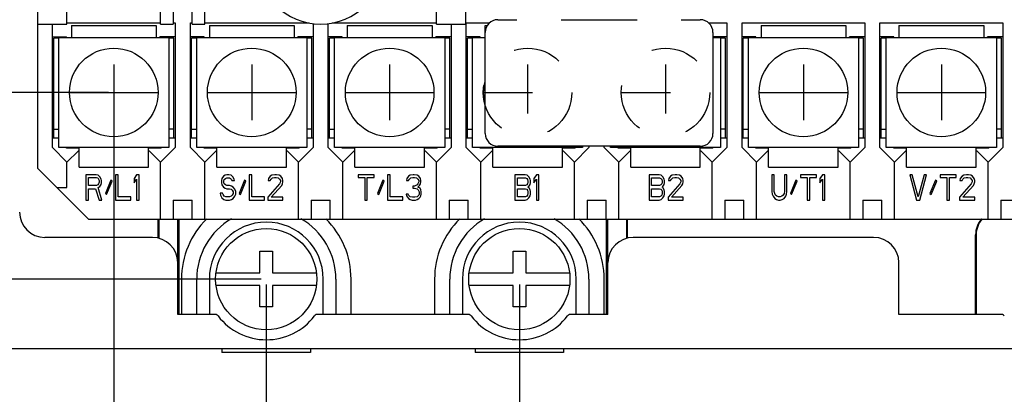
# Model space of a CAD drawing. Extents: x 36 to 410, y 13 to 287.
# Tile 8 of 18: x 220 to 267, y 63 to 80. Entities that reach past the tile are written whole.
import ezdxf

# ---------------------------------------------------------------- set-up
doc = ezdxf.new("R2010")
doc.units = 0
doc.header["$LTSCALE"] = 23.1
doc.linetypes.add('HIDDEN', pattern=[0.2, 0.1, -0.1])
doc.layers.get('0').update_dxf_attribs({"linetype": 'CONTINUOUS'})
for name, color, linetype in [('ALL_CURVE', 7, 'CONTINUOUS'), ('ALL_DIM', 7, 'CONTINUOUS'), ('DEFAULT_2', 8, 'HIDDEN')]:
    doc.layers.add(name, color=color, linetype=linetype)
doc.dimstyles.get("Standard").update_dxf_attribs({"dimtxt": 2.5, "dimasz": 2.5, "dimexe": 1.25, "dimexo": 0.625, "dimtad": 1, "dimcen": 2.5, "dimazin": 3, "dimtfac": 1, "dimtmove": 0, "dimatfit": 3})

# ---------------------------------------------------------------- blocks, each defined once
blk = doc.blocks.new('_OPEN')
at = {"color": 0, "linetype": 'BYBLOCK'}
for p, q in [((0, 0), (-1, 0.167)), ((-1, -0.167), (0, 0)), ((-1, 0), (0, 0))]:
    blk.add_line(p, q, dxfattribs=at)
blk = doc.blocks.new('*D15')
at = {"layer": 'ALL_DIM', "color": 2, "linetype": 'CONTINUOUS'}
for p, q in [((232.001, 67.744), (232.001, 55.158)), ((199.601, 67.444), (199.601, 55.158)), ((199.601, 56.158), (215.801, 56.158)), ((232.001, 56.158), (215.801, 56.158))]:
    blk.add_line(p, q, dxfattribs=at)
at = {"layer": 'ALL_DIM', "color": 2, "linetype": 'CONTINUOUS', "xscale": 3, "yscale": 3, "zscale": 3, "rotation": 180}
blk.add_blockref('_OPEN', (199.601, 56.158), dxfattribs=at)
at = {"layer": 'ALL_DIM', "color": 2, "linetype": 'CONTINUOUS', "xscale": 3, "yscale": 3, "zscale": 3}
blk.add_blockref('_OPEN', (232.001, 56.158), dxfattribs=at)
blk = doc.blocks.new('*D16')
at = {"layer": 'ALL_DIM', "color": 2, "linetype": 'CONTINUOUS'}
for p, q in [((232.001, 67.744), (232.001, 55.158)), ((244.001, 67.744), (244.001, 55.158)), ((232.001, 56.158), (238.001, 56.158)), ((244.001, 56.158), (238.001, 56.158))]:
    blk.add_line(p, q, dxfattribs=at)
at = {"layer": 'ALL_DIM', "color": 2, "linetype": 'CONTINUOUS', "xscale": 3, "yscale": 3, "zscale": 3, "rotation": 180}
blk.add_blockref('_OPEN', (232.001, 56.158), dxfattribs=at)
at = {"layer": 'ALL_DIM', "color": 2, "linetype": 'CONTINUOUS', "xscale": 3, "yscale": 3, "zscale": 3}
blk.add_blockref('_OPEN', (244.001, 56.158), dxfattribs=at)
blk = doc.blocks.new('*D17')
at = {"layer": 'ALL_DIM', "color": 2, "linetype": 'CONTINUOUS'}
for p, q in [((224.771, 76.594), (224.771, 46.839)), ((199.601, 67.444), (199.601, 46.839)), ((199.601, 47.839), (212.186, 47.839)), ((224.771, 47.839), (212.186, 47.839))]:
    blk.add_line(p, q, dxfattribs=at)
at = {"layer": 'ALL_DIM', "color": 2, "linetype": 'CONTINUOUS', "xscale": 3, "yscale": 3, "zscale": 3, "rotation": 180}
blk.add_blockref('_OPEN', (199.601, 47.839), dxfattribs=at)
at = {"layer": 'ALL_DIM', "color": 2, "linetype": 'CONTINUOUS', "xscale": 3, "yscale": 3, "zscale": 3}
blk.add_blockref('_OPEN', (224.771, 47.839), dxfattribs=at)
blk = doc.blocks.new('*D18')
at = {"layer": 'ALL_DIM', "color": 2, "linetype": 'CONTINUOUS'}
for p, q in [((224.771, 76.594), (224.771, 46.839)), ((270.551, 76.594), (270.551, 46.839)), ((224.771, 47.839), (247.661, 47.839)), ((270.551, 47.839), (247.661, 47.839))]:
    blk.add_line(p, q, dxfattribs=at)
at = {"layer": 'ALL_DIM', "color": 2, "linetype": 'CONTINUOUS', "xscale": 3, "yscale": 3, "zscale": 3, "rotation": 180}
blk.add_blockref('_OPEN', (224.771, 47.839), dxfattribs=at)
at = {"layer": 'ALL_DIM', "color": 2, "linetype": 'CONTINUOUS', "xscale": 3, "yscale": 3, "zscale": 3}
blk.add_blockref('_OPEN', (270.551, 47.839), dxfattribs=at)
blk = doc.blocks.new('*D19')
at = {"layer": 'ALL_DIM', "color": 2, "linetype": 'CONTINUOUS'}
for p, q in [((188.655, 67.994), (188.655, 72.994)), ((188.655, 72.994), (188.655, 67.844)), ((231.751, 67.994), (187.655, 67.994)), ((188.655, 58.519), (188.655, 67.844)), ((199.351, 67.694), (187.655, 67.694)), ((188.655, 67.694), (188.655, 58.519))]:
    blk.add_line(p, q, dxfattribs=at)
at = {"layer": 'ALL_DIM', "color": 2, "linetype": 'CONTINUOUS', "xscale": 3, "yscale": 3, "zscale": 3}
for p, rotation in [((188.655, 67.994), 270), ((188.655, 67.694), 90)]:
    blk.add_blockref('_OPEN', p, dxfattribs=dict(at, rotation=rotation))
blk = doc.blocks.new('*D20')
at = {"layer": 'ALL_DIM', "color": 2, "linetype": 'CONTINUOUS'}
for p, q in [((224.521, 76.844), (181.062, 76.844)), ((182.062, 76.844), (182.062, 72.269)), ((182.062, 67.694), (182.062, 72.269)), ((199.351, 67.694), (181.062, 67.694))]:
    blk.add_line(p, q, dxfattribs=at)
at = {"layer": 'ALL_DIM', "color": 2, "linetype": 'CONTINUOUS', "xscale": 3, "yscale": 3, "zscale": 3}
for p, rotation in [((182.062, 76.844), 90), ((182.062, 67.694), 270)]:
    blk.add_blockref('_OPEN', p, dxfattribs=dict(at, rotation=rotation))
blk = doc.blocks.new('*D21')
at = {"layer": 'ALL_DIM', "color": 2, "linetype": 'CONTINUOUS'}
for p, q in [((224.521, 87.584), (181.062, 87.584)), ((182.062, 87.584), (182.062, 82.214)), ((182.062, 76.844), (182.062, 82.214)), ((224.521, 76.844), (181.062, 76.844))]:
    blk.add_line(p, q, dxfattribs=at)
at = {"layer": 'ALL_DIM', "color": 2, "linetype": 'CONTINUOUS', "xscale": 3, "yscale": 3, "zscale": 3}
for p, rotation in [((182.062, 87.584), 90), ((182.062, 76.844), 270)]:
    blk.add_blockref('_OPEN', p, dxfattribs=dict(at, rotation=rotation))
blk = doc.blocks.new('*D29')
at = {"layer": 'ALL_DIM', "color": 2, "linetype": 'CONTINUOUS'}
for p, q in [((199.601, 67.944), (199.601, 146.869)), ((244.211, 84.298), (244.211, 146.869)), ((199.601, 145.869), (221.906, 145.869)), ((244.211, 145.869), (221.906, 145.869))]:
    blk.add_line(p, q, dxfattribs=at)
at = {"layer": 'ALL_DIM', "color": 2, "linetype": 'CONTINUOUS', "xscale": 3, "yscale": 3, "zscale": 3, "rotation": 180}
blk.add_blockref('_OPEN', (199.601, 145.869), dxfattribs=at)
at = {"layer": 'ALL_DIM', "color": 2, "linetype": 'CONTINUOUS', "xscale": 3, "yscale": 3, "zscale": 3}
blk.add_blockref('_OPEN', (244.211, 145.869), dxfattribs=at)
blk = doc.blocks.new('*D33')
at = {"layer": 'ALL_DIM', "color": 2, "linetype": 'CONTINUOUS'}
for p, q in [((178.014, 83.813), (172.479, 83.813)), ((173.479, 83.813), (173.479, 75.754)), ((244.179, 83.813), (183.791, 83.813)), ((173.479, 67.694), (173.479, 75.754)), ((199.351, 67.694), (172.479, 67.694))]:
    blk.add_line(p, q, dxfattribs=at)
at = {"layer": 'ALL_DIM', "color": 2, "linetype": 'CONTINUOUS', "xscale": 3, "yscale": 3, "zscale": 3}
for p, rotation in [((173.479, 83.813), 90), ((173.479, 67.694), 270)]:
    blk.add_blockref('_OPEN', p, dxfattribs=dict(at, rotation=rotation))

msp = doc.modelspace()

# ---------------------------------------------------------------- linework, layer by layer
at = {"color": 7, "linetype": 'CONTINUOUS'}
for p, q in [((221.171, 73.244), (221.171, 90.573)), ((241.451, 90.573), (241.451, 80.084)), ((240.071, 80.084), (240.071, 84.164)), ((222.551, 80.084), (222.551, 83.594)), ((226.991, 80.084), (226.991, 83.594)), ((229.091, 80.084), (229.091, 83.594)), ((227.591, 81.284), (227.591, 80.084)), ((228.491, 80.084), (228.491, 81.284)), ((221.171, 80.084), (222.551, 80.084)), ((221.861, 74.234), (221.861, 80.084)), ((222.551, 80.144), (226.991, 80.144)), ((222.761, 80.024), (222.761, 79.454)), ((222.761, 80.024), (226.781, 80.024)), ((226.781, 80.024), (226.781, 79.454)), ((226.991, 80.084), (227.591, 80.084)), ((227.591, 80.144), (227.681, 80.144)), ((227.681, 80.144), (227.681, 74.234)), ((228.401, 74.234), (228.401, 80.144)), ((228.401, 80.144), (228.491, 80.144)), ((228.491, 80.084), (229.091, 80.084)), ((229.091, 80.144), (234.035, 80.144)), ((229.301, 80.024), (229.301, 79.454)), ((229.301, 80.024), (233.321, 80.024)), ((233.321, 80.024), (233.321, 79.454)), ((234.221, 80.113), (234.221, 74.234)), ((234.941, 74.234), (234.941, 80.113)), ((235.127, 80.144), (240.071, 80.144)), ((235.841, 80.024), (239.861, 80.024)), ((235.841, 80.024), (235.841, 79.454)), ((239.861, 80.024), (239.861, 79.454)), ((240.071, 80.084), (241.451, 80.084)), ((240.761, 80.084), (240.761, 74.234)), ((241.481, 80.144), (242.59, 80.144)), ((241.481, 74.234), (241.481, 80.144)), ((242.381, 80.024), (242.484, 80.024)), ((242.381, 74.894), (242.381, 80.024)), ((242.981, 80.294), (243.881, 80.294)), ((245.981, 80.294), (249.581, 80.294)), ((251.681, 80.294), (252.581, 80.294)), ((252.972, 80.144), (253.841, 80.144)), ((253.841, 80.144), (253.841, 74.234)), ((254.561, 80.144), (260.381, 80.144)), ((254.561, 74.234), (254.561, 80.144)), ((255.461, 80.024), (259.481, 80.024)), ((255.461, 80.024), (255.461, 79.454)), ((259.481, 80.024), (259.481, 79.454)), ((260.381, 80.144), (260.381, 74.234)), ((261.101, 80.144), (266.921, 80.144)), ((261.101, 74.234), (261.101, 80.144)), ((262.001, 80.024), (266.021, 80.024)), ((262.001, 80.024), (262.001, 79.454)), ((266.021, 80.024), (266.021, 79.454)), ((266.921, 80.144), (266.921, 74.234)), ((221.861, 79.484), (222.521, 79.484)), ((221.921, 74.684), (221.921, 79.424)), ((222.161, 79.424), (221.921, 79.424)), ((222.161, 74.234), (222.161, 79.454)), ((222.161, 79.454), (227.381, 79.454)), ((222.521, 79.454), (222.521, 79.484)), ((226.961, 79.454), (226.961, 79.484)), ((227.681, 79.484), (226.961, 79.484)), ((227.381, 79.454), (227.381, 74.234)), ((227.621, 79.424), (227.381, 79.424)), ((227.621, 74.684), (227.621, 79.424)), ((229.061, 79.484), (228.401, 79.484)), ((228.461, 74.684), (228.461, 79.424)), ((228.701, 79.424), (228.461, 79.424)), ((228.701, 74.234), (228.701, 79.454)), ((228.701, 79.454), (233.921, 79.454)), ((229.061, 79.454), (229.061, 79.484)), ((233.501, 79.454), (233.501, 79.484)), ((234.221, 79.484), (233.501, 79.484)), ((233.921, 79.454), (233.921, 74.234)), ((234.161, 79.424), (233.921, 79.424)), ((234.161, 74.684), (234.161, 79.424)), ((235.601, 79.484), (234.941, 79.484)), ((235.241, 79.424), (235.001, 79.424)), ((235.001, 74.684), (235.001, 79.424)), ((235.241, 79.454), (240.461, 79.454)), ((235.241, 74.234), (235.241, 79.454)), ((235.601, 79.454), (235.601, 79.484)), ((240.761, 79.484), (240.041, 79.484)), ((240.041, 79.454), (240.041, 79.484)), ((240.461, 79.454), (240.461, 74.234)), ((240.701, 79.424), (240.461, 79.424)), ((240.701, 74.684), (240.701, 79.424)), ((242.141, 79.484), (241.481, 79.484)), ((241.781, 79.424), (241.541, 79.424)), ((241.541, 74.684), (241.541, 79.424)), ((241.781, 79.454), (242.381, 79.454)), ((241.781, 74.234), (241.781, 79.454)), ((242.141, 79.454), (242.141, 79.484)), ((253.181, 79.694), (253.181, 74.894)), ((253.841, 79.484), (253.181, 79.484)), ((253.181, 79.454), (253.541, 79.454)), ((253.541, 79.454), (253.541, 74.234)), ((253.781, 79.424), (253.541, 79.424)), ((253.781, 74.684), (253.781, 79.424)), ((255.221, 79.484), (254.561, 79.484)), ((254.861, 79.424), (254.621, 79.424)), ((254.621, 74.684), (254.621, 79.424)), ((254.861, 79.454), (260.081, 79.454)), ((254.861, 74.234), (254.861, 79.454)), ((255.221, 79.454), (255.221, 79.484)), ((260.381, 79.484), (259.661, 79.484)), ((259.661, 79.454), (259.661, 79.484)), ((260.081, 79.454), (260.081, 74.234)), ((260.321, 79.424), (260.081, 79.424)), ((260.321, 74.684), (260.321, 79.424)), ((261.761, 79.484), (261.101, 79.484)), ((261.401, 79.424), (261.161, 79.424)), ((261.161, 74.684), (261.161, 79.424)), ((261.401, 79.454), (266.621, 79.454)), ((261.401, 74.234), (261.401, 79.454)), ((261.761, 79.454), (261.761, 79.484)), ((266.921, 79.484), (266.201, 79.484)), ((266.201, 79.454), (266.201, 79.484)), ((266.621, 79.454), (266.621, 74.234)), ((266.861, 79.424), (266.621, 79.424)), ((266.861, 74.684), (266.861, 79.424)), ((221.861, 77.204), (221.921, 77.204)), ((228.401, 77.204), (228.461, 77.204)), ((234.941, 77.204), (235.001, 77.204)), ((241.481, 77.204), (241.541, 77.204)), ((254.561, 77.204), (254.621, 77.204)), ((261.101, 77.204), (261.161, 77.204)), ((221.921, 75.104), (222.161, 75.104)), ((227.621, 75.104), (227.381, 75.104)), ((228.461, 75.104), (228.701, 75.104)), ((234.161, 75.104), (233.921, 75.104)), ((235.001, 75.104), (235.241, 75.104)), ((240.701, 75.104), (240.461, 75.104)), ((241.541, 75.104), (241.781, 75.104)), ((253.781, 75.104), (253.541, 75.104)), ((254.621, 75.104), (254.861, 75.104)), ((260.321, 75.104), (260.081, 75.104)), ((261.161, 75.104), (261.401, 75.104)), ((266.861, 75.104), (266.621, 75.104)), ((222.161, 74.684), (221.861, 74.684)), ((222.551, 73.544), (221.861, 74.234)), ((227.381, 74.234), (222.161, 74.234)), ((222.521, 74.204), (222.521, 74.234)), ((227.681, 74.234), (226.991, 73.544)), ((227.021, 74.204), (227.021, 74.234)), ((227.681, 74.684), (227.381, 74.684)), ((228.701, 74.684), (228.401, 74.684)), ((229.091, 73.544), (228.401, 74.234)), ((233.921, 74.234), (228.701, 74.234)), ((229.061, 74.204), (229.061, 74.234)), ((234.221, 74.234), (233.531, 73.544)), ((233.561, 74.204), (233.561, 74.234)), ((234.221, 74.684), (233.921, 74.684)), ((235.241, 74.684), (234.941, 74.684)), ((235.631, 73.544), (234.941, 74.234)), ((240.461, 74.234), (235.241, 74.234)), ((235.601, 74.204), (235.601, 74.234)), ((240.761, 74.234), (240.071, 73.544)), ((240.101, 74.204), (240.101, 74.234)), ((240.761, 74.684), (240.461, 74.684)), ((241.781, 74.684), (241.481, 74.684)), ((242.171, 73.544), (241.481, 74.234)), ((247.001, 74.234), (241.781, 74.234)), ((242.141, 74.204), (242.141, 74.234)), ((252.581, 74.294), (242.981, 74.294)), ((247.301, 74.234), (246.611, 73.544)), ((246.641, 74.204), (246.641, 74.234)), ((247.001, 74.294), (247.001, 74.234)), ((247.301, 74.294), (247.301, 74.234)), ((248.021, 74.234), (248.021, 74.294)), ((248.711, 73.544), (248.021, 74.234)), ((248.321, 74.234), (248.321, 74.294)), ((253.541, 74.234), (248.321, 74.234)), ((248.681, 74.204), (248.681, 74.234)), ((253.841, 74.234), (253.151, 73.544)), ((253.181, 74.204), (253.181, 74.234)), ((253.841, 74.684), (253.541, 74.684)), ((254.861, 74.684), (254.561, 74.684)), ((255.251, 73.544), (254.561, 74.234)), ((260.081, 74.234), (254.861, 74.234)), ((255.221, 74.204), (255.221, 74.234)), ((260.381, 74.234), (259.691, 73.544)), ((259.721, 74.204), (259.721, 74.234)), ((260.381, 74.684), (260.081, 74.684)), ((261.401, 74.684), (261.101, 74.684)), ((261.791, 73.544), (261.101, 74.234)), ((266.621, 74.234), (261.401, 74.234)), ((261.761, 74.204), (261.761, 74.234)), ((266.921, 74.234), (266.231, 73.544)), ((266.261, 74.204), (266.261, 74.234)), ((266.921, 74.684), (266.621, 74.684)), ((223.121, 74.204), (222.521, 74.204)), ((222.551, 73.544), (223.091, 74.084)), ((223.091, 74.084), (223.121, 74.084)), ((223.121, 73.304), (223.121, 74.204)), ((226.421, 73.304), (226.421, 74.204)), ((227.021, 74.204), (226.421, 74.204)), ((226.421, 74.084), (226.451, 74.084)), ((226.451, 74.084), (226.991, 73.544)), ((229.661, 74.204), (229.061, 74.204)), ((229.091, 73.544), (229.631, 74.084)), ((229.631, 74.084), (229.661, 74.084)), ((229.661, 73.304), (229.661, 74.204)), ((233.561, 74.204), (232.961, 74.204)), ((232.961, 73.304), (232.961, 74.204)), ((232.961, 74.084), (232.991, 74.084)), ((232.991, 74.084), (233.531, 73.544)), ((236.201, 74.204), (235.601, 74.204)), ((235.631, 73.544), (236.171, 74.084)), ((236.171, 74.084), (236.201, 74.084)), ((236.201, 73.304), (236.201, 74.204)), ((240.101, 74.204), (239.501, 74.204)), ((239.501, 73.304), (239.501, 74.204)), ((239.501, 74.084), (239.531, 74.084)), ((239.531, 74.084), (240.071, 73.544)), ((242.741, 74.204), (242.141, 74.204)), ((242.171, 73.544), (242.711, 74.084)), ((242.711, 74.084), (242.741, 74.084)), ((242.741, 73.304), (242.741, 74.204)), ((246.641, 74.204), (246.041, 74.204)), ((246.041, 73.304), (246.041, 74.204)), ((246.041, 74.084), (246.071, 74.084)), ((246.071, 74.084), (246.611, 73.544)), ((249.281, 74.204), (248.681, 74.204)), ((248.711, 73.544), (249.251, 74.084)), ((249.251, 74.084), (249.281, 74.084)), ((249.281, 73.304), (249.281, 74.204)), ((253.181, 74.204), (252.581, 74.204)), ((252.581, 73.304), (252.581, 74.204)), ((252.581, 74.084), (252.611, 74.084)), ((252.611, 74.084), (253.151, 73.544)), ((255.821, 74.204), (255.221, 74.204)), ((255.251, 73.544), (255.791, 74.084)), ((255.791, 74.084), (255.821, 74.084)), ((255.821, 73.304), (255.821, 74.204)), ((259.721, 74.204), (259.121, 74.204)), ((259.121, 73.304), (259.121, 74.204)), ((259.121, 74.084), (259.151, 74.084)), ((259.151, 74.084), (259.691, 73.544)), ((262.361, 74.204), (261.761, 74.204)), ((261.791, 73.544), (262.331, 74.084)), ((262.331, 74.084), (262.361, 74.084)), ((262.361, 73.304), (262.361, 74.204)), ((266.261, 74.204), (265.661, 74.204)), ((265.661, 73.304), (265.661, 74.204)), ((265.661, 74.084), (265.691, 74.084)), ((265.691, 74.084), (266.231, 73.544)), ((222.551, 72.344), (222.551, 73.544)), ((223.121, 73.304), (226.421, 73.304)), ((226.991, 70.844), (226.991, 73.544)), ((229.091, 70.844), (229.091, 73.544)), ((229.661, 73.304), (232.961, 73.304)), ((233.531, 70.844), (233.531, 73.544)), ((235.631, 70.844), (235.631, 73.544)), ((236.201, 73.304), (239.501, 73.304)), ((240.071, 70.844), (240.071, 73.544)), ((242.171, 70.844), (242.171, 73.544)), ((242.741, 73.304), (246.041, 73.304)), ((246.611, 70.844), (246.611, 73.544)), ((248.711, 70.844), (248.711, 73.544)), ((249.281, 73.304), (252.581, 73.304)), ((253.151, 70.844), (253.151, 73.544)), ((255.251, 70.844), (255.251, 73.544)), ((255.821, 73.304), (259.121, 73.304)), ((259.691, 70.844), (259.691, 73.544)), ((261.791, 70.844), (261.791, 73.544)), ((262.361, 73.304), (265.661, 73.304)), ((266.231, 70.844), (266.231, 73.544)), ((223.571, 70.844), (221.171, 73.244)), ((223.451, 72.944), (223.451, 71.744)), ((223.931, 72.944), (223.451, 72.944)), ((224.031, 72.919), (223.931, 72.944)), ((224.111, 72.842), (224.031, 72.919)), ((224.171, 72.74), (224.111, 72.842)), ((224.851, 72.944), (224.851, 71.744)), ((224.971, 72.944), (224.851, 72.944)), ((224.971, 71.897), (224.971, 72.944)), ((225.851, 72.944), (225.731, 72.765)), ((225.971, 72.944), (225.851, 72.944)), ((225.971, 71.744), (225.971, 72.944)), ((229.971, 72.868), (229.891, 72.765)), ((230.051, 72.919), (229.971, 72.868)), ((230.131, 72.944), (230.051, 72.919)), ((230.231, 72.944), (230.131, 72.944)), ((230.331, 72.919), (230.231, 72.944)), ((230.411, 72.842), (230.331, 72.919)), ((230.471, 72.74), (230.411, 72.842)), ((231.311, 72.944), (231.191, 72.944)), ((231.191, 72.944), (231.191, 71.744)), ((231.311, 71.897), (231.311, 72.944)), ((232.191, 72.868), (232.111, 72.765)), ((232.271, 72.919), (232.191, 72.868)), ((232.411, 72.944), (232.271, 72.919)), ((232.491, 72.944), (232.411, 72.944)), ((232.611, 72.919), (232.491, 72.944)), ((232.691, 72.868), (232.611, 72.919)), ((232.771, 72.765), (232.691, 72.868)), ((237.111, 72.944), (236.351, 72.944)), ((236.351, 72.944), (236.351, 72.816)), ((237.111, 72.816), (237.111, 72.944)), ((237.871, 72.944), (237.751, 72.944)), ((237.751, 72.944), (237.751, 71.744)), ((237.871, 71.897), (237.871, 72.944)), ((238.751, 72.868), (238.671, 72.765)), ((238.831, 72.919), (238.751, 72.868)), ((238.971, 72.944), (238.831, 72.919)), ((239.011, 72.944), (238.971, 72.944)), ((239.151, 72.919), (239.011, 72.944)), ((239.231, 72.868), (239.151, 72.919)), ((239.311, 72.765), (239.231, 72.868)), ((244.271, 72.944), (243.791, 72.944)), ((243.791, 72.944), (243.791, 71.744)), ((244.371, 72.919), (244.271, 72.944)), ((244.451, 72.842), (244.371, 72.919)), ((244.511, 72.74), (244.451, 72.842)), ((244.811, 72.944), (244.691, 72.765)), ((244.931, 72.944), (244.811, 72.944)), ((244.931, 71.744), (244.931, 72.944)), ((250.631, 72.944), (250.151, 72.944)), ((250.151, 72.944), (250.151, 71.744)), ((250.731, 72.919), (250.631, 72.944)), ((250.811, 72.842), (250.731, 72.919)), ((250.871, 72.74), (250.811, 72.842)), ((251.171, 72.868), (251.091, 72.765)), ((251.251, 72.919), (251.171, 72.868)), ((251.391, 72.944), (251.251, 72.919)), ((251.471, 72.944), (251.391, 72.944)), ((251.591, 72.919), (251.471, 72.944)), ((251.671, 72.868), (251.591, 72.919)), ((251.751, 72.765), (251.671, 72.868)), ((256.091, 72.944), (255.971, 72.944)), ((255.971, 72.944), (255.971, 72.153)), ((256.091, 72.153), (256.091, 72.944)), ((256.691, 72.944), (256.571, 72.944)), ((256.571, 72.944), (256.571, 72.153)), ((256.691, 72.153), (256.691, 72.944)), ((258.091, 72.944), (257.331, 72.944)), ((257.331, 72.944), (257.331, 72.816)), ((258.091, 72.816), (258.091, 72.944)), ((258.371, 72.944), (258.251, 72.765)), ((258.491, 72.944), (258.371, 72.944)), ((258.491, 71.744), (258.491, 72.944)), ((262.631, 72.944), (262.511, 72.944)), ((262.511, 72.944), (262.831, 71.744)), ((262.911, 71.897), (262.631, 72.944)), ((263.191, 72.944), (262.911, 71.897)), ((262.991, 71.744), (263.311, 72.944)), ((263.311, 72.944), (263.191, 72.944)), ((264.711, 72.944), (263.951, 72.944)), ((263.951, 72.944), (263.951, 72.816)), ((264.711, 72.816), (264.711, 72.944)), ((264.991, 72.868), (264.911, 72.765)), ((265.071, 72.919), (264.991, 72.868)), ((265.211, 72.944), (265.071, 72.919)), ((265.291, 72.944), (265.211, 72.944)), ((265.411, 72.919), (265.291, 72.944)), ((265.491, 72.868), (265.411, 72.919)), ((265.571, 72.765), (265.491, 72.868)), ((223.571, 72.433), (223.571, 72.816)), ((223.571, 72.816), (223.951, 72.816)), ((223.951, 72.433), (223.571, 72.433)), ((223.951, 72.816), (224.011, 72.791)), ((224.011, 72.459), (223.951, 72.433)), ((224.011, 72.791), (224.051, 72.74)), ((224.051, 72.51), (224.011, 72.459)), ((224.031, 72.331), (224.111, 72.382)), ((224.051, 72.74), (224.071, 72.663)), ((224.071, 72.587), (224.051, 72.51)), ((224.071, 72.663), (224.071, 72.587)), ((224.111, 72.382), (224.171, 72.485)), ((224.191, 72.663), (224.171, 72.74)), ((224.171, 72.485), (224.191, 72.561)), ((224.191, 72.561), (224.191, 72.663)), ((224.631, 72.689), (224.371, 72.05)), ((224.431, 71.999), (224.691, 72.638)), ((224.691, 72.638), (224.631, 72.689)), ((225.731, 72.765), (225.731, 72.561)), ((225.731, 72.561), (225.851, 72.74)), ((225.851, 72.74), (225.851, 71.744)), ((229.891, 72.765), (229.871, 72.663)), ((229.871, 72.663), (229.871, 72.561)), ((229.871, 72.561), (229.891, 72.459)), ((229.891, 72.459), (229.971, 72.357)), ((229.991, 72.638), (230.011, 72.714)), ((229.991, 72.587), (229.991, 72.638)), ((230.011, 72.51), (229.991, 72.587)), ((230.011, 72.714), (230.071, 72.765)), ((230.071, 72.459), (230.011, 72.51)), ((230.071, 72.765), (230.131, 72.791)), ((230.131, 72.433), (230.071, 72.459)), ((230.131, 72.791), (230.251, 72.791)), ((230.251, 72.433), (230.131, 72.433)), ((230.251, 72.791), (230.311, 72.765)), ((230.351, 72.408), (230.251, 72.433)), ((230.311, 72.765), (230.351, 72.714)), ((230.351, 72.714), (230.371, 72.663)), ((230.431, 72.357), (230.351, 72.408)), ((230.371, 72.663), (230.491, 72.663)), ((230.491, 72.663), (230.471, 72.74)), ((230.971, 72.689), (230.711, 72.05)), ((230.771, 71.999), (231.031, 72.638)), ((231.031, 72.638), (230.971, 72.689)), ((232.631, 72.51), (232.071, 71.872)), ((232.111, 72.765), (232.091, 72.663)), ((232.091, 72.663), (232.191, 72.663)), ((232.191, 72.663), (232.231, 72.74)), ((232.231, 72.74), (232.291, 72.791)), ((232.231, 71.872), (232.731, 72.433)), ((232.291, 72.791), (232.391, 72.816)), ((232.391, 72.816), (232.471, 72.816)), ((232.471, 72.816), (232.571, 72.791)), ((232.571, 72.791), (232.631, 72.74)), ((232.631, 72.74), (232.671, 72.663)), ((232.671, 72.612), (232.631, 72.51)), ((232.671, 72.663), (232.671, 72.612)), ((232.731, 72.433), (232.771, 72.51)), ((232.791, 72.663), (232.771, 72.765)), ((232.771, 72.51), (232.791, 72.612)), ((232.791, 72.612), (232.791, 72.663)), ((236.351, 72.816), (236.671, 72.816)), ((236.671, 72.816), (236.671, 71.744)), ((236.791, 72.816), (237.111, 72.816)), ((236.791, 71.744), (236.791, 72.816)), ((237.531, 72.689), (237.271, 72.05)), ((237.331, 71.999), (237.591, 72.638)), ((237.591, 72.638), (237.531, 72.689)), ((238.671, 72.765), (238.651, 72.663)), ((238.651, 72.663), (238.751, 72.663)), ((238.751, 72.663), (238.791, 72.74)), ((238.791, 72.74), (238.851, 72.791)), ((238.851, 72.791), (238.951, 72.816)), ((238.951, 72.816), (239.031, 72.816)), ((239.031, 72.408), (238.951, 72.408)), ((238.951, 72.408), (238.951, 72.306)), ((239.031, 72.816), (239.131, 72.791)), ((239.151, 72.459), (239.031, 72.408)), ((239.131, 72.791), (239.191, 72.74)), ((239.191, 72.51), (239.151, 72.459)), ((239.191, 72.74), (239.231, 72.663)), ((239.231, 72.612), (239.191, 72.51)), ((239.191, 72.357), (239.271, 72.433)), ((239.231, 72.663), (239.231, 72.612)), ((239.271, 72.433), (239.311, 72.51)), ((239.331, 72.663), (239.311, 72.765)), ((239.311, 72.51), (239.331, 72.612)), ((239.331, 72.612), (239.331, 72.663)), ((243.911, 72.791), (244.291, 72.791)), ((243.911, 72.433), (243.911, 72.791)), ((244.291, 72.433), (243.911, 72.433)), ((244.291, 72.791), (244.351, 72.765)), ((244.351, 72.459), (244.291, 72.433)), ((244.351, 72.765), (244.391, 72.714)), ((244.391, 72.51), (244.351, 72.459)), ((244.391, 72.714), (244.411, 72.638)), ((244.411, 72.587), (244.391, 72.51)), ((244.411, 72.638), (244.411, 72.587)), ((244.411, 72.357), (244.451, 72.382)), ((244.451, 72.382), (244.511, 72.485)), ((244.531, 72.663), (244.511, 72.74)), ((244.511, 72.485), (244.531, 72.561)), ((244.531, 72.561), (244.531, 72.663)), ((244.691, 72.765), (244.691, 72.561)), ((244.691, 72.561), (244.811, 72.74)), ((244.811, 72.74), (244.811, 71.744)), ((250.271, 72.791), (250.651, 72.791)), ((250.271, 72.433), (250.271, 72.791)), ((250.651, 72.433), (250.271, 72.433)), ((250.651, 72.791), (250.711, 72.765)), ((250.711, 72.459), (250.651, 72.433)), ((250.711, 72.765), (250.751, 72.714)), ((250.751, 72.51), (250.711, 72.459)), ((250.751, 72.714), (250.771, 72.638)), ((250.771, 72.587), (250.751, 72.51)), ((250.771, 72.638), (250.771, 72.587)), ((250.771, 72.357), (250.811, 72.382)), ((250.811, 72.382), (250.871, 72.485)), ((250.891, 72.663), (250.871, 72.74)), ((250.871, 72.485), (250.891, 72.561)), ((250.891, 72.561), (250.891, 72.663)), ((251.611, 72.51), (251.051, 71.872)), ((251.091, 72.765), (251.071, 72.663)), ((251.071, 72.663), (251.171, 72.663)), ((251.171, 72.663), (251.211, 72.74)), ((251.211, 72.74), (251.271, 72.791)), ((251.211, 71.872), (251.711, 72.433)), ((251.271, 72.791), (251.371, 72.816)), ((251.371, 72.816), (251.451, 72.816)), ((251.451, 72.816), (251.551, 72.791)), ((251.551, 72.791), (251.611, 72.74)), ((251.611, 72.74), (251.651, 72.663)), ((251.651, 72.612), (251.611, 72.51)), ((251.651, 72.663), (251.651, 72.612)), ((251.711, 72.433), (251.751, 72.51)), ((251.771, 72.663), (251.751, 72.765)), ((251.751, 72.51), (251.771, 72.612)), ((251.771, 72.612), (251.771, 72.663)), ((257.111, 72.689), (256.851, 72.05)), ((256.911, 71.999), (257.171, 72.638)), ((257.171, 72.638), (257.111, 72.689)), ((257.331, 72.816), (257.651, 72.816)), ((257.651, 72.816), (257.651, 71.744)), ((257.771, 72.816), (258.091, 72.816)), ((257.771, 71.744), (257.771, 72.816)), ((258.251, 72.765), (258.251, 72.561)), ((258.251, 72.561), (258.371, 72.74)), ((258.371, 72.74), (258.371, 71.744)), ((263.731, 72.689), (263.471, 72.05)), ((263.531, 71.999), (263.791, 72.638)), ((263.791, 72.638), (263.731, 72.689)), ((263.951, 72.816), (264.271, 72.816)), ((264.271, 72.816), (264.271, 71.744)), ((264.391, 72.816), (264.711, 72.816)), ((264.391, 71.744), (264.391, 72.816)), ((265.431, 72.51), (264.871, 71.872)), ((264.911, 72.765), (264.891, 72.663)), ((264.891, 72.663), (264.991, 72.663)), ((264.991, 72.663), (265.031, 72.74)), ((265.031, 72.74), (265.091, 72.791)), ((265.031, 71.872), (265.531, 72.433)), ((265.091, 72.791), (265.191, 72.816)), ((265.191, 72.816), (265.271, 72.816)), ((265.271, 72.816), (265.371, 72.791)), ((265.371, 72.791), (265.431, 72.74)), ((265.431, 72.74), (265.471, 72.663)), ((265.471, 72.612), (265.431, 72.51)), ((265.471, 72.663), (265.471, 72.612)), ((265.531, 72.433), (265.571, 72.51)), ((265.591, 72.663), (265.571, 72.765)), ((265.571, 72.51), (265.591, 72.612)), ((265.591, 72.612), (265.591, 72.663)), ((222.071, 72.344), (222.551, 72.344)), ((223.571, 71.744), (223.571, 72.28)), ((223.571, 72.28), (223.911, 72.28)), ((223.911, 72.28), (224.071, 71.744)), ((224.211, 71.744), (224.031, 72.331)), ((224.371, 72.05), (224.431, 71.999)), ((229.931, 72.076), (229.811, 72.076)), ((229.811, 72.076), (229.831, 71.974)), ((229.831, 71.974), (229.891, 71.846)), ((229.951, 71.999), (229.931, 72.076)), ((230.011, 71.923), (229.951, 71.999)), ((229.971, 72.357), (230.051, 72.306)), ((230.091, 71.897), (230.011, 71.923)), ((230.051, 72.306), (230.131, 72.28)), ((230.131, 72.28), (230.251, 72.28)), ((230.251, 72.28), (230.331, 72.255)), ((230.331, 71.923), (230.251, 71.897)), ((230.331, 72.255), (230.391, 72.204)), ((230.391, 71.974), (230.331, 71.923)), ((230.391, 72.204), (230.431, 72.127)), ((230.431, 72.05), (230.391, 71.974)), ((230.511, 72.255), (230.431, 72.357)), ((230.431, 72.127), (230.431, 72.05)), ((230.431, 71.821), (230.511, 71.923)), ((230.551, 72.153), (230.511, 72.255)), ((230.511, 71.923), (230.551, 72.025)), ((230.551, 72.025), (230.551, 72.153)), ((230.711, 72.05), (230.771, 71.999)), ((237.271, 72.05), (237.331, 71.999)), ((238.731, 72.025), (238.631, 72.025)), ((238.631, 72.025), (238.651, 71.948)), ((238.651, 71.948), (238.691, 71.872)), ((238.751, 71.974), (238.731, 72.025)), ((238.791, 71.923), (238.751, 71.974)), ((238.831, 71.897), (238.791, 71.923)), ((238.951, 72.306), (239.031, 72.306)), ((239.031, 72.306), (239.151, 72.28)), ((239.151, 72.28), (239.211, 72.229)), ((239.191, 71.923), (239.151, 71.897)), ((239.291, 72.306), (239.191, 72.357)), ((239.231, 71.974), (239.191, 71.923)), ((239.211, 72.229), (239.251, 72.127)), ((239.251, 72.025), (239.231, 71.974)), ((239.251, 72.127), (239.251, 72.025)), ((239.331, 72.229), (239.291, 72.306)), ((239.291, 71.872), (239.331, 71.948)), ((239.351, 72.127), (239.331, 72.229)), ((239.331, 71.948), (239.351, 72.025)), ((239.351, 72.025), (239.351, 72.127)), ((243.911, 72.28), (244.291, 72.28)), ((243.911, 71.897), (243.911, 72.28)), ((244.291, 72.28), (244.351, 72.255)), ((244.351, 71.923), (244.291, 71.897)), ((244.351, 72.255), (244.391, 72.204)), ((244.391, 71.974), (244.351, 71.923)), ((244.391, 72.204), (244.411, 72.127)), ((244.411, 72.05), (244.391, 71.974)), ((244.451, 72.331), (244.411, 72.357)), ((244.411, 72.127), (244.411, 72.05)), ((244.511, 72.229), (244.451, 72.331)), ((244.451, 71.846), (244.511, 71.948)), ((244.531, 72.153), (244.511, 72.229)), ((244.511, 71.948), (244.531, 72.025)), ((244.531, 72.025), (244.531, 72.153)), ((250.271, 72.28), (250.651, 72.28)), ((250.271, 71.897), (250.271, 72.28)), ((250.651, 72.28), (250.711, 72.255)), ((250.711, 71.923), (250.651, 71.897)), ((250.711, 72.255), (250.751, 72.204)), ((250.751, 71.974), (250.711, 71.923)), ((250.751, 72.204), (250.771, 72.127)), ((250.771, 72.05), (250.751, 71.974)), ((250.811, 72.331), (250.771, 72.357)), ((250.771, 72.127), (250.771, 72.05)), ((250.871, 72.229), (250.811, 72.331)), ((250.811, 71.846), (250.871, 71.948)), ((250.891, 72.153), (250.871, 72.229)), ((250.871, 71.948), (250.891, 72.025)), ((250.891, 72.025), (250.891, 72.153)), ((255.971, 72.153), (255.991, 72.025)), ((255.991, 72.025), (256.031, 71.923)), ((256.031, 71.923), (256.111, 71.821)), ((256.111, 72.05), (256.091, 72.153)), ((256.151, 71.974), (256.111, 72.05)), ((256.211, 71.923), (256.151, 71.974)), ((256.291, 71.897), (256.211, 71.923)), ((256.451, 71.923), (256.371, 71.897)), ((256.511, 71.974), (256.451, 71.923)), ((256.551, 72.05), (256.511, 71.974)), ((256.571, 72.153), (256.551, 72.05)), ((256.551, 71.821), (256.631, 71.923)), ((256.631, 71.923), (256.671, 72.025)), ((256.671, 72.025), (256.691, 72.153)), ((256.851, 72.05), (256.911, 71.999)), ((263.471, 72.05), (263.531, 71.999)), ((223.451, 71.744), (223.571, 71.744)), ((224.071, 71.744), (224.211, 71.744)), ((224.851, 71.744), (225.571, 71.744)), ((225.571, 71.897), (224.971, 71.897)), ((225.571, 71.744), (225.571, 71.897)), ((225.851, 71.744), (225.971, 71.744)), ((227.591, 71.744), (228.491, 71.744)), ((227.591, 71.744), (227.591, 70.844)), ((228.491, 70.844), (228.491, 71.744)), ((229.891, 71.846), (229.991, 71.77)), ((229.991, 71.77), (230.091, 71.744)), ((230.251, 71.897), (230.091, 71.897)), ((230.091, 71.744), (230.251, 71.744)), ((230.251, 71.744), (230.351, 71.77)), ((230.351, 71.77), (230.431, 71.821)), ((231.191, 71.744), (231.911, 71.744)), ((231.911, 71.897), (231.311, 71.897)), ((231.911, 71.744), (231.911, 71.897)), ((232.071, 71.872), (232.071, 71.744)), ((232.071, 71.744), (232.791, 71.744)), ((232.791, 71.872), (232.231, 71.872)), ((232.791, 71.744), (232.791, 71.872)), ((234.131, 71.744), (235.031, 71.744)), ((234.131, 71.744), (234.131, 70.844)), ((235.031, 70.844), (235.031, 71.744)), ((236.671, 71.744), (236.791, 71.744)), ((237.751, 71.744), (238.471, 71.744)), ((238.471, 71.897), (237.871, 71.897)), ((238.471, 71.744), (238.471, 71.897)), ((238.691, 71.872), (238.751, 71.821)), ((238.751, 71.821), (238.831, 71.77)), ((238.931, 71.872), (238.831, 71.897)), ((238.831, 71.77), (238.911, 71.744)), ((238.911, 71.744), (239.071, 71.744)), ((239.051, 71.872), (238.931, 71.872)), ((239.151, 71.897), (239.051, 71.872)), ((239.071, 71.744), (239.151, 71.77)), ((239.151, 71.77), (239.231, 71.821)), ((239.231, 71.821), (239.291, 71.872)), ((240.671, 71.744), (241.571, 71.744)), ((240.671, 71.744), (240.671, 70.844)), ((241.571, 70.844), (241.571, 71.744)), ((243.791, 71.744), (244.271, 71.744)), ((244.291, 71.897), (243.911, 71.897)), ((244.271, 71.744), (244.371, 71.77)), ((244.371, 71.77), (244.451, 71.846)), ((244.811, 71.744), (244.931, 71.744)), ((247.211, 71.744), (248.111, 71.744)), ((247.211, 71.744), (247.211, 70.844)), ((248.111, 70.844), (248.111, 71.744)), ((250.151, 71.744), (250.631, 71.744)), ((250.651, 71.897), (250.271, 71.897)), ((250.631, 71.744), (250.731, 71.77)), ((250.731, 71.77), (250.811, 71.846)), ((251.051, 71.872), (251.051, 71.744)), ((251.051, 71.744), (251.771, 71.744)), ((251.771, 71.872), (251.211, 71.872)), ((251.771, 71.744), (251.771, 71.872)), ((253.751, 71.744), (254.651, 71.744)), ((253.751, 71.744), (253.751, 70.844)), ((254.651, 70.844), (254.651, 71.744)), ((256.111, 71.821), (256.191, 71.77)), ((256.191, 71.77), (256.291, 71.744)), ((256.371, 71.897), (256.291, 71.897)), ((256.291, 71.744), (256.371, 71.744)), ((256.371, 71.744), (256.471, 71.77)), ((256.471, 71.77), (256.551, 71.821)), ((257.651, 71.744), (257.771, 71.744)), ((258.371, 71.744), (258.491, 71.744)), ((260.291, 71.744), (261.191, 71.744)), ((260.291, 71.744), (260.291, 70.844)), ((261.191, 70.844), (261.191, 71.744)), ((262.831, 71.744), (262.991, 71.744)), ((264.271, 71.744), (264.391, 71.744)), ((264.871, 71.872), (264.871, 71.744)), ((264.871, 71.744), (265.591, 71.744)), ((265.591, 71.872), (265.031, 71.872)), ((265.591, 71.744), (265.591, 71.872)), ((266.831, 71.744), (267.731, 71.744)), ((266.831, 71.744), (266.831, 70.844)), ((223.571, 70.844), (271.751, 70.844)), ((226.867, 69.944), (226.867, 70.844)), ((226.901, 70.844), (226.901, 69.932)), ((227.801, 66.318), (227.801, 70.844)), ((227.86, 70.844), (227.86, 66.318)), ((248.141, 66.318), (248.141, 70.844)), ((248.201, 66.318), (248.201, 70.844)), ((249.101, 69.932), (249.101, 70.844)), ((249.134, 69.944), (249.134, 70.844)), ((265.634, 66.318), (265.634, 70.094)), ((265.66, 70.094), (265.66, 66.318)), ((226.601, 69.974), (221.501, 69.974)), ((260.801, 69.974), (249.401, 69.974)), ((262.001, 66.318), (262.001, 68.774)), ((227.981, 67.994), (227.981, 66.318)), ((228.701, 66.318), (228.701, 67.994)), ((229.301, 67.994), (229.301, 66.318)), ((234.701, 66.318), (234.701, 67.994)), ((235.301, 67.994), (235.301, 66.318)), ((236.021, 66.318), (236.021, 67.994)), ((239.981, 67.994), (239.981, 66.318)), ((240.701, 66.318), (240.701, 67.994)), ((241.301, 67.994), (241.301, 66.318)), ((246.701, 66.318), (246.701, 67.994)), ((247.301, 67.994), (247.301, 66.318)), ((248.021, 66.318), (248.021, 67.994)), ((229.573, 66.318), (227.801, 66.318)), ((241.573, 66.318), (234.429, 66.318)), ((248.201, 66.318), (246.429, 66.318)), ((266.863, 66.318), (262.001, 66.318)), ((272.801, 64.694), (203.201, 64.694)), ((229.901, 64.694), (229.901, 64.514)), ((234.101, 64.514), (229.901, 64.514)), ((234.101, 64.694), (234.101, 64.514)), ((241.901, 64.694), (241.901, 64.514)), ((246.101, 64.514), (241.901, 64.514)), ((246.101, 64.694), (246.101, 64.514))]:
    msp.add_line(p, q, dxfattribs=at)
for points in [[(229.716, 66.247), (229.676, 66.285), (229.627, 66.31), (229.573, 66.318)], [(234.429, 66.318), (234.374, 66.31), (234.325, 66.285), (234.286, 66.247)], [(241.716, 66.247), (241.676, 66.285), (241.627, 66.31), (241.573, 66.318)], [(246.429, 66.318), (246.374, 66.31), (246.325, 66.285), (246.286, 66.247)], [(266.996, 66.259), (266.958, 66.291), (266.913, 66.311), (266.863, 66.318)]]:
    msp.add_lwpolyline(points, dxfattribs=at)
for centre, radius in [((224.771, 76.844), 2.1), ((231.311, 76.844), 2.1), ((237.851, 76.844), 2.1), ((257.471, 76.844), 2.1), ((264.011, 76.844), 2.1), ((232.001, 67.994), 2.4), ((244.001, 67.994), 2.4)]:
    msp.add_circle(centre, radius, dxfattribs=at)
for centre, radius, start, end in [((234.581, 83.084), 3, 180, 360), ((242.981, 79.694), 0.6, 90, 180), ((252.581, 79.694), 0.6, 0, 90), ((244.391, 76.844), 2.1, 165.4698, 195.1754), ((242.981, 74.894), 0.6, 180, 270), ((252.581, 74.894), 0.6, 270, 360), ((221.501, 71.174), 1.2, 180, 270), ((232.001, 67.994), 4.02, 134.6494, 180), ((232.001, 67.994), 3.3, 119.9022, 180), ((232.001, 67.994), 2.7, 0, 180), ((232.001, 67.994), 3.3, 0, 60.0978), ((232.001, 67.994), 4.02, 0, 45.3506), ((244.001, 67.994), 4.02, 134.6494, 180), ((244.001, 67.994), 3.3, 119.9022, 180), ((244.001, 67.994), 2.7, 0, 180), ((244.001, 67.994), 3.3, 0, 60.0978), ((244.001, 67.994), 4.02, 0, 45.3506), ((266.801, 70.094), 1.166, 139.8584, 180), ((266.801, 70.094), 1.14, 138.6621, 180), ((226.601, 68.774), 1.2, 0, 90), ((249.401, 68.774), 1.2, 90, 180), ((260.801, 68.774), 1.2, 0, 90), ((232.001, 67.994), 2.876, 217.3976, 322.6024), ((244.001, 67.994), 2.876, 217.3976, 322.6024)]:
    msp.add_arc(centre, radius, start, end, dxfattribs=at)
at = {"layer": 'ALL_CURVE', "color": 40, "linetype": 'CONTINUOUS'}
for p, q in [((224.771, 78.164), (224.771, 75.524)), ((231.311, 78.164), (231.311, 75.524)), ((237.851, 78.164), (237.851, 75.524)), ((257.471, 78.164), (257.471, 75.524)), ((264.011, 78.164), (264.011, 75.524)), ((222.693, 76.844), (226.849, 76.844)), ((229.233, 76.844), (233.389, 76.844)), ((235.773, 76.844), (239.929, 76.844)), ((242.313, 76.844), (242.381, 76.844)), ((255.393, 76.844), (259.549, 76.844)), ((261.933, 76.844), (266.089, 76.844)), ((231.701, 69.314), (232.301, 69.314)), ((231.701, 68.294), (231.701, 69.314)), ((232.301, 69.314), (232.301, 68.294)), ((243.701, 69.314), (244.301, 69.314)), ((243.701, 68.294), (243.701, 69.314)), ((244.301, 69.314), (244.301, 68.294)), ((229.643, 68.294), (231.701, 68.294)), ((232.301, 68.294), (234.358, 68.294)), ((241.643, 68.294), (243.701, 68.294)), ((244.301, 68.294), (246.358, 68.294)), ((231.701, 67.694), (229.643, 67.694)), ((231.701, 66.674), (231.701, 67.694)), ((234.358, 67.694), (232.301, 67.694)), ((232.301, 67.694), (232.301, 66.674)), ((243.701, 67.694), (241.643, 67.694)), ((243.701, 66.674), (243.701, 67.694)), ((246.358, 67.694), (244.301, 67.694)), ((244.301, 67.694), (244.301, 66.674)), ((232.301, 66.674), (231.701, 66.674)), ((244.301, 66.674), (243.701, 66.674))]:
    msp.add_line(p, q, dxfattribs=at)
at = {"layer": 'DEFAULT_2', "color": 8, "linetype": 'HIDDEN'}
for p, q in [((244.391, 78.164), (244.391, 75.524)), ((250.931, 78.164), (250.931, 75.524)), ((242.313, 76.844), (246.469, 76.844)), ((248.853, 76.844), (253.009, 76.844))]:
    msp.add_line(p, q, dxfattribs=at)
for centre in [(244.391, 76.844), (250.931, 76.844)]:
    msp.add_circle(centre, 2.1, dxfattribs=at)

# ---------------------------------------------------------------- dimensions: what is measured, and where the dimension line sits
at = {"layer": 'ALL_DIM', "color": 2, "linetype": 'CONTINUOUS'}
for base, p1, p2, angle, picture, middle in [((199.601, 145.869), (244.211, 84.298), (199.601, 67.944), 180, '*D29', (218.682, 146.494)), ((182.062, 87.584), (224.521, 76.844), (224.521, 87.584), 90, '*D21', (181.437, 77.949)), ((173.479, 67.694), (244.179, 83.813), (199.351, 67.694), 270, '*D33', (172.854, 71.777)), ((182.062, 76.844), (199.351, 67.694), (224.521, 76.844), 90, '*D20', (181.437, 68.269)), ((188.655, 67.994), (199.351, 67.694), (231.751, 67.994), 90, '*D19', (188.03, 58.519))]:
    dim = msp.add_linear_dim(base=base, p1=p1, p2=p2, angle=angle, dimstyle='Standard', dxfattribs=at)
    dim.commit()
    dim.dimension.update_dxf_attribs({"geometry": picture, "text_midpoint": middle, "dimtype": 128})
for base, p1, p2, picture, middle in [((224.771, 47.839), (199.601, 67.444), (224.771, 76.594), '*D17', (210.804, 48.464)), ((270.551, 47.839), (224.771, 76.594), (270.551, 76.594), '*D18', (238.641, 48.464)), ((232.001, 56.158), (199.601, 67.444), (232.001, 67.744), '*D15', (215.107, 56.783)), ((244.001, 56.158), (232.001, 67.744), (244.001, 67.744), '*D16', (236.346, 56.783))]:
    dim = msp.add_linear_dim(base=base, p1=p1, p2=p2, dimstyle='Standard', dxfattribs=at)
    dim.commit()
    dim.dimension.update_dxf_attribs({"geometry": picture, "text_midpoint": middle, "dimtype": 128})

doc.saveas('drawing.dxf')
